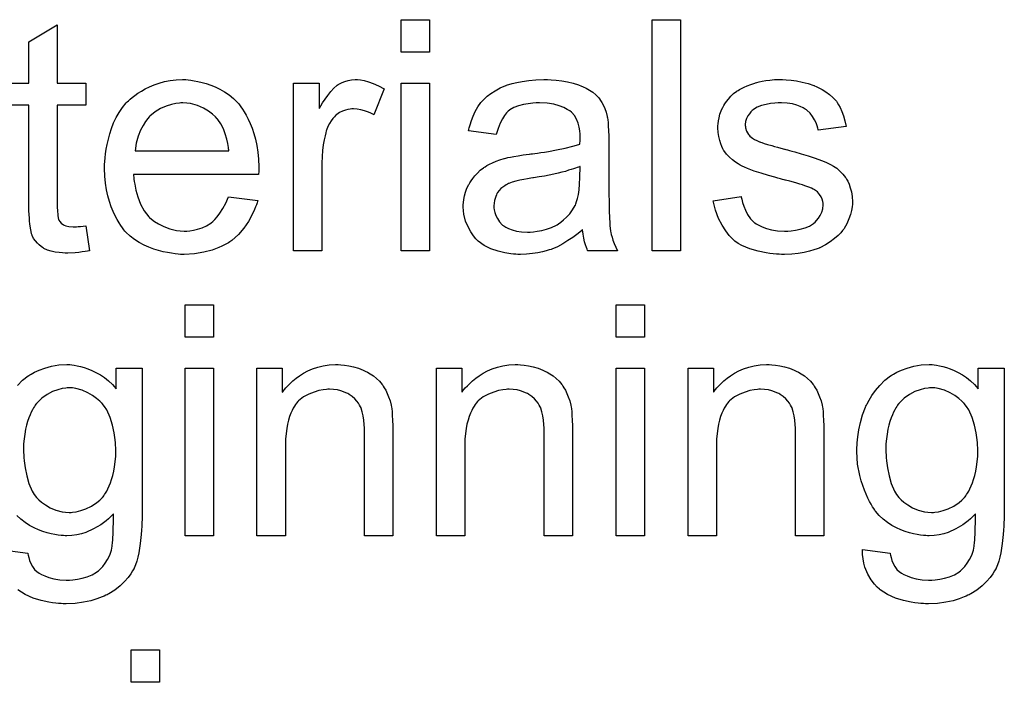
# Model space of a CAD drawing. Extents: x -1.3 to 9.2, y -4.6 to 3.5.
# Tile 193 of 215: x 4.674 to 5.015, y 2.051 to 2.28. Entities that reach past the tile are written whole.
import ezdxf

# ---------------------------------------------------------------- set-up
doc = ezdxf.new("R2010")
doc.units = 0
doc.layers.add('acc-ni-360-23-a_document', color=1, linetype='CONTINUOUS')

msp = doc.modelspace()

# ---------------------------------------------------------------- linework, layer by layer
at = {"layer": 'acc-ni-360-23-a_document', "color": 1}
for points in [[(4.81571, 2.269213), (4.805876, 2.269213), (4.805876, 2.280436), (4.81571, 2.280436), (4.81571, 2.269213)], [(4.902601, 2.200372), (4.892766, 2.200372), (4.892766, 2.280436), (4.902601, 2.280436), (4.902601, 2.200372)], [(4.669581, 2.258453), (4.67687, 2.258453), (4.67687, 2.2728), (4.686705, 2.278701), (4.686705, 2.258453)], [(4.686705, 2.258453), (4.696655, 2.258453), (4.696655, 2.250817), (4.686705, 2.250817), (4.686705, 2.216686), (4.686705, 2.216454), (4.686705, 2.215992), (4.686705, 2.215297), (4.68682, 2.214487), (4.686936, 2.212636), (4.687052, 2.211826), (4.687167, 2.211248), (4.687283, 2.211016), (4.68763, 2.210554), (4.688093, 2.209975), (4.688903, 2.209397), (4.689134, 2.209281), (4.689713, 2.20905), (4.690754, 2.208818), (4.692258, 2.208702), (4.693415, 2.208702), (4.693994, 2.208818), (4.694804, 2.208818), (4.695729, 2.208934), (4.696655, 2.20905), (4.697927, 2.200372), (4.697696, 2.200372), (4.697233, 2.200256), (4.696423, 2.200141), (4.695382, 2.200025), (4.694225, 2.199794), (4.692952, 2.199678), (4.690407, 2.199562), (4.689481, 2.199562), (4.688556, 2.199678), (4.687399, 2.199794), (4.68601, 2.199909), (4.684622, 2.200256), (4.683349, 2.200603), (4.682077, 2.201182), (4.681961, 2.201298), (4.681614, 2.201529), (4.681151, 2.201876), (4.680457, 2.202454), (4.679878, 2.203033), (4.679184, 2.203843), (4.67849, 2.204653), (4.678027, 2.205694), (4.678027, 2.20581), (4.677796, 2.206273), (4.67768, 2.207082), (4.677449, 2.20824), (4.677217, 2.209744), (4.677101, 2.210669), (4.677101, 2.211711), (4.676986, 2.212983), (4.67687, 2.214256), (4.67687, 2.215644), (4.67687, 2.217264), (4.67687, 2.250817), (4.669581, 2.250817)], [(4.732059, 2.25961), (4.732985, 2.259495), (4.734142, 2.259263), (4.735414, 2.259032), (4.736918, 2.258685), (4.738307, 2.258338), (4.739927, 2.257759), (4.741431, 2.257181), (4.743051, 2.256371), (4.74467, 2.255445), (4.74629, 2.254404), (4.747794, 2.253131), (4.749183, 2.251743), (4.749298, 2.251627), (4.74953, 2.251396), (4.749877, 2.250933), (4.75034, 2.250239), (4.750918, 2.249429), (4.751497, 2.248503), (4.752191, 2.247346), (4.752885, 2.245958), (4.753579, 2.244454), (4.754273, 2.242834), (4.754852, 2.240983), (4.75543, 2.239016), (4.755893, 2.236818), (4.75624, 2.234503), (4.756472, 2.232074), (4.756587, 2.229413), (4.756587, 2.229297), (4.756587, 2.228834), (4.756587, 2.228024), (4.756472, 2.226867), (4.713084, 2.226867), (4.713084, 2.226752), (4.713084, 2.226405), (4.7132, 2.225942), (4.7132, 2.225247), (4.713316, 2.224438), (4.713547, 2.223512), (4.713894, 2.221429), (4.714588, 2.219115), (4.715514, 2.21657), (4.716787, 2.214256), (4.718406, 2.212173), (4.718522, 2.212173), (4.718638, 2.211942), (4.719332, 2.211363), (4.720373, 2.210554), (4.721762, 2.209744), (4.723613, 2.208818), (4.725695, 2.208008), (4.72801, 2.20743), (4.729282, 2.207314), (4.730671, 2.207198), (4.731596, 2.207198), (4.732637, 2.207314), (4.73391, 2.207545), (4.735299, 2.207892), (4.736918, 2.208355), (4.738422, 2.20905), (4.739927, 2.209975), (4.740042, 2.210091), (4.740621, 2.210554), (4.741315, 2.211248), (4.742125, 2.212173), (4.743051, 2.213446), (4.744092, 2.215066), (4.745133, 2.216917), (4.746059, 2.219115), (4.75624, 2.217843), (4.75624, 2.217727), (4.756125, 2.217496), (4.756009, 2.217033), (4.755778, 2.216339), (4.75543, 2.215644), (4.755083, 2.214719), (4.754158, 2.212752), (4.753001, 2.210554), (4.751381, 2.20824), (4.74953, 2.206041), (4.747216, 2.203959), (4.7471, 2.203959), (4.746869, 2.203727), (4.746521, 2.203496), (4.746059, 2.203149), (4.745364, 2.202802), (4.74467, 2.202455), (4.743745, 2.201992), (4.742703, 2.201529), (4.741546, 2.201066), (4.740389, 2.200603), (4.737497, 2.199909), (4.734257, 2.199331), (4.730671, 2.199099), (4.729398, 2.199099), (4.728588, 2.199215), (4.727547, 2.199331), (4.726274, 2.199562), (4.724886, 2.199794), (4.723382, 2.200025), (4.720142, 2.20095), (4.718406, 2.201645), (4.716787, 2.202339), (4.715051, 2.203265), (4.713431, 2.204306), (4.711927, 2.205463), (4.710423, 2.206851), (4.710307, 2.206967), (4.710076, 2.207198), (4.709729, 2.207661), (4.709266, 2.208355), (4.708688, 2.209165), (4.708109, 2.210091), (4.707415, 2.211248), (4.706721, 2.212521), (4.706026, 2.214025), (4.705332, 2.215644), (4.704754, 2.217496), (4.704175, 2.219463), (4.703712, 2.221545), (4.703365, 2.223859), (4.703134, 2.226289), (4.703018, 2.228834), (4.703018, 2.22895), (4.703018, 2.229528), (4.703018, 2.230223), (4.703134, 2.231264), (4.70325, 2.232537), (4.703365, 2.233925), (4.703597, 2.235545), (4.703944, 2.237165), (4.704869, 2.240867), (4.705448, 2.242718), (4.706142, 2.244685), (4.707068, 2.246536), (4.708109, 2.248272), (4.709266, 2.250007), (4.710539, 2.251627), (4.710654, 2.251743), (4.710886, 2.251974), (4.711349, 2.252321), (4.711927, 2.2529), (4.712621, 2.253478), (4.713547, 2.254173), (4.714588, 2.254982), (4.715861, 2.255677), (4.717134, 2.256486), (4.718638, 2.257181), (4.720258, 2.257875), (4.721993, 2.258453), (4.723844, 2.259032), (4.725811, 2.259379), (4.727894, 2.25961), (4.730092, 2.259726), (4.731249, 2.259726), (4.732059, 2.25961)], [(4.79176, 2.25961), (4.793033, 2.259379), (4.794537, 2.258916), (4.796157, 2.258338), (4.798008, 2.257528), (4.799975, 2.256486), (4.796388, 2.247462), (4.796273, 2.247578), (4.79581, 2.247809), (4.795115, 2.248156), (4.79419, 2.248503), (4.793149, 2.24885), (4.791876, 2.249197), (4.790603, 2.249429), (4.789331, 2.249544), (4.788752, 2.249544), (4.788173, 2.249429), (4.787364, 2.249313), (4.786554, 2.249082), (4.785512, 2.248735), (4.784471, 2.248272), (4.783546, 2.247578), (4.78343, 2.247462), (4.783083, 2.247231), (4.782736, 2.246768), (4.782157, 2.246189), (4.781579, 2.245379), (4.781, 2.244454), (4.780422, 2.243412), (4.779959, 2.24214), (4.779843, 2.241908), (4.779727, 2.241214), (4.779496, 2.240173), (4.779149, 2.238784), (4.778802, 2.237049), (4.77857, 2.235082), (4.778455, 2.232999), (4.778339, 2.230685), (4.778339, 2.200372), (4.768505, 2.200372), (4.768505, 2.258453), (4.777413, 2.258453), (4.777413, 2.24966), (4.777529, 2.249776), (4.777992, 2.250586), (4.77857, 2.251627), (4.779496, 2.2529), (4.780422, 2.254173), (4.781463, 2.255561), (4.782504, 2.256718), (4.783546, 2.257644), (4.783661, 2.257759), (4.784008, 2.257991), (4.784703, 2.258338), (4.785397, 2.258685), (4.786322, 2.259032), (4.787479, 2.259379), (4.788636, 2.25961), (4.789909, 2.259726), (4.790719, 2.259726), (4.79176, 2.25961)], [(4.81571, 2.200372), (4.805876, 2.200372), (4.805876, 2.258453), (4.81571, 2.258453), (4.81571, 2.200372)], [(4.857825, 2.25961), (4.85956, 2.259495), (4.861527, 2.259263), (4.863494, 2.258916), (4.865461, 2.258453), (4.867312, 2.257875), (4.867544, 2.257759), (4.868122, 2.257528), (4.868932, 2.257181), (4.869973, 2.256718), (4.87113, 2.256024), (4.872287, 2.255329), (4.873329, 2.254404), (4.874254, 2.253478), (4.87437, 2.253363), (4.874601, 2.253015), (4.874949, 2.252437), (4.875411, 2.251743), (4.87599, 2.250702), (4.876453, 2.24966), (4.876915, 2.248387), (4.877262, 2.246883), (4.877262, 2.246768), (4.877378, 2.246421), (4.877494, 2.245726), (4.87761, 2.244801), (4.87761, 2.243528), (4.877725, 2.242024), (4.877841, 2.240057), (4.877841, 2.237859), (4.877841, 2.224669), (4.877841, 2.224553), (4.877841, 2.22409), (4.877841, 2.223396), (4.877841, 2.222471), (4.877841, 2.221429), (4.877841, 2.220157), (4.877957, 2.21738), (4.877957, 2.214487), (4.878072, 2.211595), (4.878188, 2.210322), (4.878188, 2.209165), (4.878304, 2.208124), (4.878419, 2.207314), (4.878419, 2.207198), (4.878535, 2.206735), (4.878651, 2.206041), (4.878998, 2.205116), (4.879229, 2.204074), (4.879692, 2.202917), (4.880271, 2.201645), (4.880849, 2.200372), (4.870552, 2.200372), (4.870436, 2.200488), (4.87032, 2.20095), (4.870089, 2.201529), (4.869742, 2.202455), (4.869395, 2.203496), (4.869163, 2.204769), (4.868932, 2.206157), (4.868701, 2.207661), (4.868585, 2.207661), (4.868469, 2.20743), (4.867775, 2.206851), (4.866734, 2.206041), (4.865345, 2.205), (4.86361, 2.203959), (4.861874, 2.202802), (4.860023, 2.20176), (4.858056, 2.20095), (4.857825, 2.200835), (4.857131, 2.200719), (4.856089, 2.200372), (4.854817, 2.200025), (4.853197, 2.199678), (4.851346, 2.199446), (4.849263, 2.199215), (4.847181, 2.199099), (4.846255, 2.199099), (4.845561, 2.199215), (4.844751, 2.199215), (4.843825, 2.199331), (4.841743, 2.199678), (4.839429, 2.200256), (4.836883, 2.201066), (4.834569, 2.202223), (4.832487, 2.203727), (4.832255, 2.203959), (4.831677, 2.204537), (4.830867, 2.205579), (4.829941, 2.206967), (4.829016, 2.208702), (4.828206, 2.210669), (4.827627, 2.213099), (4.827511, 2.214256), (4.827396, 2.215644), (4.827396, 2.215876), (4.827396, 2.216339), (4.827511, 2.217148), (4.827627, 2.21819), (4.827859, 2.219463), (4.828206, 2.220735), (4.828668, 2.222124), (4.829247, 2.223396), (4.829363, 2.223512), (4.829594, 2.223975), (4.830057, 2.224669), (4.830635, 2.225479), (4.83133, 2.226405), (4.832255, 2.22733), (4.833181, 2.228256), (4.834338, 2.229066), (4.834453, 2.229181), (4.834916, 2.229413), (4.835495, 2.229876), (4.83642, 2.230338), (4.837462, 2.230801), (4.838734, 2.23138), (4.840007, 2.231842), (4.841511, 2.232305), (4.841627, 2.232305), (4.84209, 2.232421), (4.842784, 2.232652), (4.843709, 2.232768), (4.844867, 2.232999), (4.846371, 2.233231), (4.848106, 2.233578), (4.850189, 2.233809), (4.850304, 2.233809), (4.850767, 2.233925), (4.851346, 2.233925), (4.852156, 2.234041), (4.853081, 2.234156), (4.854238, 2.234388), (4.855511, 2.234503), (4.856899, 2.234735), (4.859676, 2.235313), (4.862684, 2.235892), (4.865345, 2.236586), (4.866618, 2.236933), (4.867775, 2.23728), (4.867775, 2.237396), (4.867775, 2.237627), (4.867891, 2.238322), (4.867891, 2.239131), (4.867891, 2.239594), (4.867891, 2.239826), (4.867891, 2.239941), (4.867891, 2.240057), (4.867891, 2.240751), (4.867775, 2.241908), (4.867544, 2.243181), (4.867197, 2.244569), (4.866618, 2.245958), (4.865924, 2.247231), (4.864998, 2.248272), (4.864883, 2.248387), (4.864304, 2.24885), (4.863378, 2.249313), (4.862221, 2.250007), (4.860602, 2.250586), (4.858751, 2.251164), (4.856436, 2.251511), (4.853775, 2.251627), (4.852618, 2.251627), (4.851461, 2.251511), (4.849842, 2.25128), (4.848222, 2.251049), (4.846486, 2.250586), (4.844867, 2.250007), (4.843478, 2.249197), (4.843362, 2.249082), (4.8429, 2.248735), (4.842321, 2.248156), (4.841627, 2.247231), (4.840933, 2.246073), (4.840123, 2.244569), (4.839429, 2.242718), (4.838734, 2.240636), (4.829131, 2.241908), (4.829131, 2.242024), (4.829247, 2.24214), (4.829247, 2.242487), (4.829363, 2.24295), (4.82971, 2.243991), (4.830173, 2.245495), (4.830751, 2.246999), (4.831445, 2.248619), (4.832371, 2.250239), (4.833412, 2.251743), (4.833528, 2.251858), (4.833991, 2.252321), (4.834685, 2.253015), (4.83561, 2.253941), (4.836883, 2.254867), (4.838387, 2.255792), (4.840123, 2.256834), (4.84209, 2.257644), (4.842205, 2.257644), (4.842321, 2.257759), (4.842668, 2.257875), (4.843131, 2.257991), (4.844288, 2.258338), (4.845908, 2.258685), (4.847759, 2.259032), (4.850073, 2.259379), (4.852503, 2.25961), (4.855279, 2.259726), (4.856552, 2.259726), (4.857825, 2.25961)], [(4.939278, 2.25961), (4.941013, 2.259495), (4.942864, 2.259263), (4.944831, 2.2588), (4.946914, 2.258338), (4.948881, 2.257644), (4.948997, 2.257644), (4.949112, 2.257528), (4.949691, 2.257296), (4.950616, 2.256834), (4.951773, 2.256255), (4.953046, 2.255445), (4.954319, 2.25452), (4.955476, 2.253478), (4.956517, 2.252321), (4.956633, 2.252206), (4.956864, 2.251743), (4.957327, 2.250933), (4.957905, 2.250007), (4.958484, 2.248619), (4.959062, 2.247115), (4.959525, 2.245379), (4.959988, 2.243412), (4.950385, 2.24214), (4.950385, 2.242371), (4.950269, 2.242834), (4.950038, 2.243644), (4.949691, 2.244685), (4.949112, 2.245726), (4.948418, 2.246883), (4.947608, 2.24804), (4.946451, 2.249082), (4.946335, 2.249197), (4.945873, 2.249429), (4.945178, 2.249892), (4.944137, 2.250354), (4.94298, 2.250817), (4.941476, 2.25128), (4.939625, 2.251511), (4.937658, 2.251627), (4.936501, 2.251627), (4.935344, 2.251511), (4.93384, 2.251396), (4.932336, 2.251049), (4.930716, 2.250702), (4.929212, 2.250123), (4.927939, 2.249313), (4.927823, 2.249197), (4.927476, 2.248966), (4.927014, 2.248503), (4.926551, 2.247809), (4.925972, 2.247115), (4.925509, 2.246189), (4.925162, 2.245148), (4.925047, 2.244107), (4.925047, 2.243991), (4.925047, 2.24376), (4.925162, 2.243412), (4.925162, 2.24295), (4.925509, 2.241793), (4.926204, 2.240636), (4.926319, 2.24052), (4.926435, 2.240404), (4.926666, 2.240057), (4.927129, 2.23971), (4.927592, 2.239363), (4.928286, 2.2389), (4.929096, 2.238553), (4.930022, 2.23809), (4.930137, 2.23809), (4.930369, 2.237974), (4.930832, 2.237859), (4.931641, 2.237512), (4.932798, 2.237165), (4.934303, 2.236818), (4.935228, 2.23647), (4.93627, 2.236239), (4.937426, 2.235892), (4.938699, 2.235545), (4.938815, 2.235545), (4.939162, 2.235429), (4.93974, 2.235313), (4.940435, 2.235082), (4.941245, 2.234851), (4.942286, 2.234619), (4.944484, 2.233925), (4.946914, 2.233231), (4.949344, 2.232421), (4.951542, 2.231611), (4.952467, 2.231264), (4.953277, 2.230917), (4.953509, 2.230801), (4.953972, 2.23057), (4.954666, 2.230223), (4.955707, 2.229644), (4.956748, 2.22895), (4.95779, 2.228024), (4.958831, 2.226983), (4.959757, 2.225826), (4.959872, 2.22571), (4.960104, 2.225247), (4.960566, 2.224553), (4.961029, 2.223512), (4.961376, 2.222239), (4.961839, 2.220851), (4.962071, 2.219231), (4.962186, 2.21738), (4.962186, 2.217148), (4.962186, 2.21657), (4.962071, 2.215644), (4.961839, 2.214372), (4.961492, 2.212983), (4.960914, 2.211479), (4.960219, 2.209744), (4.959294, 2.208124), (4.959178, 2.207892), (4.958715, 2.20743), (4.958137, 2.20662), (4.957211, 2.205694), (4.955939, 2.204653), (4.95455, 2.203496), (4.95293, 2.202455), (4.950963, 2.201413), (4.950848, 2.201413), (4.950732, 2.201298), (4.950038, 2.201066), (4.948881, 2.200719), (4.947377, 2.200256), (4.945525, 2.199794), (4.943443, 2.199446), (4.941245, 2.199215), (4.938699, 2.199099), (4.937658, 2.199099), (4.936848, 2.199215), (4.935922, 2.199215), (4.934765, 2.199331), (4.933608, 2.199446), (4.932336, 2.199678), (4.929559, 2.200256), (4.926666, 2.201066), (4.92389, 2.202223), (4.922617, 2.202917), (4.92146, 2.203727), (4.921344, 2.203843), (4.921229, 2.203959), (4.920534, 2.204653), (4.919493, 2.205694), (4.918336, 2.207314), (4.917063, 2.209281), (4.915791, 2.211595), (4.914749, 2.214487), (4.913939, 2.217727), (4.923658, 2.219231), (4.923658, 2.219115), (4.923658, 2.219), (4.92389, 2.218305), (4.924121, 2.217148), (4.924584, 2.215876), (4.925162, 2.214487), (4.925856, 2.212983), (4.926898, 2.211479), (4.928171, 2.210206), (4.928402, 2.210091), (4.928865, 2.209744), (4.92979, 2.209281), (4.930947, 2.208702), (4.932451, 2.208124), (4.934187, 2.207661), (4.93627, 2.207314), (4.938699, 2.207198), (4.939856, 2.207198), (4.941013, 2.207314), (4.942517, 2.207545), (4.944137, 2.207892), (4.945873, 2.208355), (4.947377, 2.208934), (4.948765, 2.209859), (4.948881, 2.209975), (4.949344, 2.210322), (4.949806, 2.210901), (4.950501, 2.211711), (4.951079, 2.212636), (4.951658, 2.213793), (4.952005, 2.21495), (4.95212, 2.216339), (4.95212, 2.216454), (4.95212, 2.216917), (4.952005, 2.217496), (4.951773, 2.218305), (4.951426, 2.219115), (4.950848, 2.219925), (4.950154, 2.220851), (4.949112, 2.221545), (4.948997, 2.221661), (4.948649, 2.221776), (4.948071, 2.222124), (4.947145, 2.222471), (4.945757, 2.222934), (4.944947, 2.223281), (4.944021, 2.223512), (4.94298, 2.223859), (4.941823, 2.224206), (4.94055, 2.224553), (4.939046, 2.2249), (4.938931, 2.2249), (4.938583, 2.225016), (4.938005, 2.225132), (4.937311, 2.225363), (4.936385, 2.225595), (4.935344, 2.225942), (4.933146, 2.22652), (4.9306, 2.22733), (4.928171, 2.228024), (4.925856, 2.228834), (4.924815, 2.229297), (4.924005, 2.229644), (4.923774, 2.22976), (4.923311, 2.229991), (4.922617, 2.230454), (4.921691, 2.231032), (4.92065, 2.231842), (4.919609, 2.232768), (4.918567, 2.233809), (4.917642, 2.235082), (4.917526, 2.235198), (4.917295, 2.23566), (4.916948, 2.23647), (4.9166, 2.237396), (4.916253, 2.238553), (4.915906, 2.239941), (4.915675, 2.24133), (4.915559, 2.24295), (4.915559, 2.243181), (4.915559, 2.243644), (4.915675, 2.244338), (4.915791, 2.245379), (4.916022, 2.246421), (4.916253, 2.247693), (4.916716, 2.24885), (4.917295, 2.250123), (4.91741, 2.250239), (4.917642, 2.250702), (4.917989, 2.25128), (4.918567, 2.25209), (4.919262, 2.2529), (4.920072, 2.253941), (4.920997, 2.254867), (4.922154, 2.255677), (4.92227, 2.255792), (4.922617, 2.255908), (4.92308, 2.256255), (4.923774, 2.256602), (4.924699, 2.257065), (4.925741, 2.257528), (4.927014, 2.257991), (4.928402, 2.258453), (4.928633, 2.258569), (4.929096, 2.258685), (4.929906, 2.258916), (4.930947, 2.259148), (4.93222, 2.259379), (4.933608, 2.259495), (4.935228, 2.259726), (4.938005, 2.259726), (4.939278, 2.25961)], [(4.730208, 2.251627), (4.729514, 2.251627), (4.729051, 2.251511), (4.727778, 2.251396), (4.726274, 2.251049), (4.724423, 2.25047), (4.722456, 2.24966), (4.720605, 2.248503), (4.718753, 2.246999), (4.718522, 2.246768), (4.718059, 2.246189), (4.717249, 2.245148), (4.71644, 2.24376), (4.715514, 2.24214), (4.714704, 2.240057), (4.71401, 2.237627), (4.713663, 2.234966), (4.746174, 2.234966), (4.746174, 2.235082), (4.746174, 2.235313), (4.746059, 2.23566), (4.746059, 2.236123), (4.745827, 2.237512), (4.74548, 2.239016), (4.744902, 2.240867), (4.744323, 2.242602), (4.743398, 2.244338), (4.742356, 2.245842), (4.742356, 2.245958), (4.742125, 2.246073), (4.741546, 2.246768), (4.740505, 2.247693), (4.739117, 2.248735), (4.737381, 2.249776), (4.735299, 2.250702), (4.732869, 2.251396), (4.731596, 2.251511), (4.730208, 2.251627)], [(4.867891, 2.229528), (4.867775, 2.229528), (4.867659, 2.229413), (4.867312, 2.229297), (4.86685, 2.229181), (4.866271, 2.22895), (4.865577, 2.228718), (4.864767, 2.228487), (4.863841, 2.228256), (4.8628, 2.227909), (4.861527, 2.227677), (4.860255, 2.22733), (4.858751, 2.226983), (4.857131, 2.226636), (4.855511, 2.226289), (4.85366, 2.226057), (4.851693, 2.22571), (4.851461, 2.22571), (4.850767, 2.225595), (4.84961, 2.225363), (4.848337, 2.225132), (4.846949, 2.2249), (4.845561, 2.224553), (4.844288, 2.224206), (4.843131, 2.223743), (4.843015, 2.223743), (4.842668, 2.223512), (4.842205, 2.223281), (4.841743, 2.222934), (4.840354, 2.222008), (4.839197, 2.220619), (4.839197, 2.220504), (4.838966, 2.220272), (4.83885, 2.21981), (4.838619, 2.219231), (4.838387, 2.218537), (4.838156, 2.217843), (4.83804, 2.216917), (4.837925, 2.215992), (4.837925, 2.215876), (4.837925, 2.215297), (4.83804, 2.214603), (4.838272, 2.213677), (4.838619, 2.212636), (4.839197, 2.211595), (4.839891, 2.210438), (4.840817, 2.209397), (4.840933, 2.209281), (4.841395, 2.20905), (4.84209, 2.208587), (4.843015, 2.208124), (4.844288, 2.207661), (4.845792, 2.207198), (4.847528, 2.206967), (4.84961, 2.206851), (4.850536, 2.206851), (4.851693, 2.206967), (4.852966, 2.207198), (4.854585, 2.20743), (4.856205, 2.207892), (4.857941, 2.208471), (4.859676, 2.209281), (4.859908, 2.209397), (4.86037, 2.209744), (4.86118, 2.210322), (4.862106, 2.211132), (4.863147, 2.212058), (4.864304, 2.213215), (4.86523, 2.214603), (4.866155, 2.216107), (4.866271, 2.216223), (4.866387, 2.216686), (4.866618, 2.217496), (4.866965, 2.218537), (4.867312, 2.219925), (4.867544, 2.221545), (4.867659, 2.223512), (4.867775, 2.225826), (4.867891, 2.229528)], [(4.740852, 2.170475), (4.731018, 2.170475), (4.731018, 2.181698), (4.740852, 2.181698), (4.740852, 2.170475)], [(4.890221, 2.170475), (4.880386, 2.170475), (4.880386, 2.181698), (4.890221, 2.181698), (4.890221, 2.170475)], [(4.672936, 2.153698), (4.674672, 2.15555), (4.676639, 2.157054), (4.676754, 2.157054), (4.67687, 2.157169), (4.677217, 2.157401), (4.67768, 2.157632), (4.678837, 2.158327), (4.680457, 2.159021), (4.682424, 2.159715), (4.684738, 2.160409), (4.687283, 2.160872), (4.69006, 2.160988), (4.691101, 2.160988), (4.691795, 2.160872)], [(4.691795, 2.160872), (4.692605, 2.160756), (4.693647, 2.160525), (4.694804, 2.160294), (4.696076, 2.159946), (4.697349, 2.159484), (4.698737, 2.158905), (4.700126, 2.158211), (4.70163, 2.157401), (4.703018, 2.156475), (4.704407, 2.155318), (4.705795, 2.154046), (4.707068, 2.152542), (4.707068, 2.159715), (4.716092, 2.159715), (4.716092, 2.109501), (4.716092, 2.109385), (4.716092, 2.108923), (4.716092, 2.108229), (4.716092, 2.107303), (4.715977, 2.106262), (4.715977, 2.104989), (4.715861, 2.103601), (4.715745, 2.102096), (4.715398, 2.098972), (4.714935, 2.095733), (4.714588, 2.094229), (4.714241, 2.09284), (4.713778, 2.091568), (4.713316, 2.090411), (4.713316, 2.090295), (4.7132, 2.090179), (4.712737, 2.089485), (4.712159, 2.088444), (4.711233, 2.087171), (4.70996, 2.085783), (4.708456, 2.084279), (4.706605, 2.082774), (4.704522, 2.081502), (4.704407, 2.081502), (4.704291, 2.081386), (4.703944, 2.081155), (4.703481, 2.081039), (4.702903, 2.080692), (4.702208, 2.080461), (4.700473, 2.079882), (4.69839, 2.079188), (4.695845, 2.078725), (4.692952, 2.078262), (4.689828, 2.078146), (4.688787, 2.078146), (4.688093, 2.078262), (4.687167, 2.078262), (4.686242, 2.078378), (4.685085, 2.078494), (4.683812, 2.078725), (4.681151, 2.079303), (4.678374, 2.080113), (4.675597, 2.08127), (4.673052, 2.08289)], [(4.740852, 2.101634), (4.731018, 2.101634), (4.731018, 2.159715), (4.740852, 2.159715), (4.740852, 2.101634)], [(4.784934, 2.160872), (4.786207, 2.160756), (4.787711, 2.160525), (4.789331, 2.160178), (4.791066, 2.159715), (4.792686, 2.159021), (4.792917, 2.158905), (4.79338, 2.158674), (4.79419, 2.158327), (4.795115, 2.157748), (4.796273, 2.157054), (4.797314, 2.156128), (4.798355, 2.155203), (4.799281, 2.154046), (4.799396, 2.15393), (4.799628, 2.153467), (4.799975, 2.152889), (4.800553, 2.152079), (4.801016, 2.150922), (4.801479, 2.149765), (4.802057, 2.148376), (4.802405, 2.146872), (4.802405, 2.146757), (4.80252, 2.146294), (4.802636, 2.1456), (4.802752, 2.144674), (4.802752, 2.143286), (4.802867, 2.141666), (4.802983, 2.139699), (4.802983, 2.137269), (4.802983, 2.101634), (4.793149, 2.101634), (4.793149, 2.136806), (4.793149, 2.136922), (4.793149, 2.137038), (4.793149, 2.137848), (4.793149, 2.138889), (4.793033, 2.140162), (4.792917, 2.141666), (4.792686, 2.14317), (4.792339, 2.144558), (4.791992, 2.145831), (4.791992, 2.145947), (4.79176, 2.146294), (4.791413, 2.146872), (4.791066, 2.147566), (4.790488, 2.148261), (4.789793, 2.149071), (4.788868, 2.149881), (4.787826, 2.150575), (4.787711, 2.15069), (4.787364, 2.150922), (4.786669, 2.151153), (4.785859, 2.1515), (4.784934, 2.151847), (4.783777, 2.152195), (4.782389, 2.15231), (4.781, 2.152426), (4.780422, 2.152426), (4.779959, 2.15231), (4.778802, 2.152195), (4.777298, 2.151963), (4.775678, 2.151385), (4.773827, 2.15069), (4.771975, 2.149765), (4.77024, 2.148376), (4.770009, 2.148145), (4.769546, 2.147566), (4.769199, 2.147104), (4.768852, 2.146525), (4.768389, 2.145831), (4.768042, 2.145021), (4.767579, 2.144095), (4.767116, 2.142939), (4.766769, 2.141666), (4.766422, 2.140277), (4.76619, 2.138773), (4.765959, 2.137153), (4.765728, 2.135187), (4.765728, 2.13322), (4.765728, 2.101634), (4.755893, 2.101634), (4.755893, 2.159715), (4.764686, 2.159715), (4.764686, 2.151385), (4.764802, 2.1515), (4.765033, 2.151847), (4.765381, 2.15231), (4.765843, 2.152889), (4.766538, 2.153583), (4.767347, 2.154393), (4.768273, 2.155318), (4.76943, 2.156244), (4.770587, 2.157054), (4.771975, 2.157979), (4.77348, 2.158789), (4.775099, 2.159484), (4.776951, 2.160062), (4.778802, 2.160525), (4.780884, 2.160872), (4.783083, 2.160988), (4.784008, 2.160988), (4.784934, 2.160872)], [(4.847181, 2.160872), (4.848453, 2.160756), (4.849957, 2.160525), (4.851577, 2.160178), (4.853313, 2.159715), (4.854932, 2.159021), (4.855164, 2.158905), (4.855627, 2.158674), (4.856436, 2.158327), (4.857362, 2.157748), (4.858519, 2.157054), (4.85956, 2.156128), (4.860602, 2.155203), (4.861527, 2.154046), (4.861643, 2.15393), (4.861874, 2.153467), (4.862221, 2.152889), (4.8628, 2.152079), (4.863263, 2.150922), (4.863726, 2.149765), (4.864304, 2.148376), (4.864651, 2.146872), (4.864651, 2.146757), (4.864767, 2.146294), (4.864883, 2.1456), (4.864998, 2.144674), (4.864998, 2.143286), (4.865114, 2.141666), (4.86523, 2.139699), (4.86523, 2.137269), (4.86523, 2.101634), (4.855395, 2.101634), (4.855395, 2.136806), (4.855395, 2.136922), (4.855395, 2.137038), (4.855395, 2.137848), (4.855395, 2.138889), (4.855279, 2.140162), (4.855164, 2.141666), (4.854932, 2.14317), (4.854585, 2.144558), (4.854238, 2.145831), (4.854238, 2.145947), (4.854007, 2.146294), (4.85366, 2.146872), (4.853313, 2.147566), (4.852734, 2.148261), (4.85204, 2.149071), (4.851114, 2.149881), (4.850073, 2.150575), (4.849957, 2.15069), (4.84961, 2.150922), (4.848916, 2.151153), (4.848106, 2.1515), (4.847181, 2.151847), (4.846024, 2.152195), (4.844635, 2.15231), (4.843247, 2.152426), (4.842668, 2.152426), (4.842205, 2.15231), (4.841048, 2.152195), (4.839544, 2.151963), (4.837925, 2.151385), (4.836073, 2.15069), (4.834222, 2.149765), (4.832487, 2.148376), (4.832255, 2.148145), (4.831792, 2.147566), (4.831445, 2.147104), (4.831098, 2.146525), (4.830635, 2.145831), (4.830288, 2.145021), (4.829825, 2.144095), (4.829363, 2.142939), (4.829016, 2.141666), (4.828668, 2.140277), (4.828437, 2.138773), (4.828206, 2.137153), (4.827974, 2.135187), (4.827974, 2.13322), (4.827974, 2.101634), (4.81814, 2.101634), (4.81814, 2.159715), (4.826933, 2.159715), (4.826933, 2.151385), (4.827049, 2.1515), (4.82728, 2.151847), (4.827627, 2.15231), (4.82809, 2.152889), (4.828784, 2.153583), (4.829594, 2.154393), (4.83052, 2.155318), (4.831677, 2.156244), (4.832834, 2.157054), (4.834222, 2.157979), (4.835726, 2.158789), (4.837346, 2.159484), (4.839197, 2.160062), (4.841048, 2.160525), (4.843131, 2.160872), (4.845329, 2.160988), (4.846255, 2.160988), (4.847181, 2.160872)], [(4.890221, 2.101634), (4.880386, 2.101634), (4.880386, 2.159715), (4.890221, 2.159715), (4.890221, 2.101634)], [(4.934303, 2.160872), (4.935575, 2.160756), (4.937079, 2.160525), (4.938699, 2.160178), (4.940435, 2.159715), (4.942055, 2.159021), (4.942286, 2.158905), (4.942749, 2.158674), (4.943559, 2.158327), (4.944484, 2.157748), (4.945641, 2.157054), (4.946682, 2.156128), (4.947724, 2.155203), (4.948649, 2.154046), (4.948765, 2.15393), (4.948997, 2.153467), (4.949344, 2.152889), (4.949922, 2.152079), (4.950385, 2.150922), (4.950848, 2.149765), (4.951426, 2.148376), (4.951773, 2.146872), (4.951773, 2.146757), (4.951889, 2.146294), (4.952005, 2.1456), (4.95212, 2.144674), (4.95212, 2.143286), (4.952236, 2.141666), (4.952352, 2.139699), (4.952352, 2.137269), (4.952352, 2.101634), (4.942517, 2.101634), (4.942517, 2.136806), (4.942517, 2.136922), (4.942517, 2.137038), (4.942517, 2.137848), (4.942517, 2.138889), (4.942402, 2.140162), (4.942286, 2.141666), (4.942055, 2.14317), (4.941707, 2.144558), (4.94136, 2.145831), (4.94136, 2.145947), (4.941129, 2.146294), (4.940782, 2.146872), (4.940435, 2.147566), (4.939856, 2.148261), (4.939162, 2.149071), (4.938236, 2.149881), (4.937195, 2.150575), (4.937079, 2.15069), (4.936732, 2.150922), (4.936038, 2.151153), (4.935228, 2.1515), (4.934303, 2.151847), (4.933146, 2.152195), (4.931757, 2.15231), (4.930369, 2.152426), (4.92979, 2.152426), (4.929328, 2.15231), (4.928171, 2.152195), (4.926666, 2.151963), (4.925047, 2.151385), (4.923195, 2.15069), (4.921344, 2.149765), (4.919609, 2.148376), (4.919377, 2.148145), (4.918914, 2.147566), (4.918567, 2.147104), (4.91822, 2.146525), (4.917757, 2.145831), (4.91741, 2.145021), (4.916948, 2.144095), (4.916485, 2.142939), (4.916138, 2.141666), (4.915791, 2.140277), (4.915559, 2.138773), (4.915328, 2.137153), (4.915096, 2.135187), (4.915096, 2.13322), (4.915096, 2.101634), (4.905262, 2.101634), (4.905262, 2.159715), (4.914055, 2.159715), (4.914055, 2.151385), (4.914171, 2.1515), (4.914402, 2.151847), (4.914749, 2.15231), (4.915212, 2.152889), (4.915906, 2.153583), (4.916716, 2.154393), (4.917642, 2.155318), (4.918799, 2.156244), (4.919956, 2.157054), (4.921344, 2.157979), (4.922848, 2.158789), (4.924468, 2.159484), (4.926319, 2.160062), (4.928171, 2.160525), (4.930253, 2.160872), (4.932451, 2.160988), (4.933377, 2.160988), (4.934303, 2.160872)], [(4.990533, 2.160872), (4.991343, 2.160756), (4.992384, 2.160525), (4.993541, 2.160294), (4.994814, 2.159946), (4.996086, 2.159484), (4.997475, 2.158905), (4.998863, 2.158211), (5.000367, 2.157401), (5.001756, 2.156475), (5.003144, 2.155318), (5.004533, 2.154046), (5.005805, 2.152542), (5.005805, 2.159715), (5.01483, 2.159715), (5.01483, 2.109501), (5.01483, 2.109385), (5.01483, 2.108923), (5.01483, 2.108229), (5.01483, 2.107303), (5.014714, 2.106262), (5.014714, 2.104989), (5.014598, 2.103601), (5.014483, 2.102096), (5.014136, 2.098972), (5.013673, 2.095733), (5.013326, 2.094229), (5.012979, 2.09284), (5.012516, 2.091568), (5.012053, 2.090411), (5.012053, 2.090295), (5.011937, 2.090179), (5.011475, 2.089485), (5.010896, 2.088444), (5.00997, 2.087171), (5.008698, 2.085783), (5.007194, 2.084279), (5.005342, 2.082774), (5.00326, 2.081502), (5.003144, 2.081502), (5.003028, 2.081386), (5.002681, 2.081155), (5.002218, 2.081039), (5.00164, 2.080692), (5.000946, 2.080461), (4.99921, 2.079882), (4.997128, 2.079188), (4.994582, 2.078725), (4.99169, 2.078262), (4.988566, 2.078146), (4.987525, 2.078146), (4.98683, 2.078262), (4.985905, 2.078262), (4.984979, 2.078378), (4.983822, 2.078494), (4.98255, 2.078725), (4.979888, 2.079303), (4.977112, 2.080113), (4.974335, 2.08127), (4.971789, 2.08289), (4.971674, 2.083006), (4.971558, 2.083122), (4.970748, 2.083816), (4.969823, 2.084857), (4.968666, 2.086361), (4.967508, 2.088328), (4.966467, 2.090758), (4.96612, 2.092146), (4.965889, 2.09365), (4.965657, 2.095154), (4.965657, 2.09689), (4.97526, 2.095617), (4.97526, 2.095386), (4.975376, 2.094923), (4.975608, 2.094113), (4.975839, 2.093072), (4.976302, 2.09203), (4.97688, 2.090989), (4.977574, 2.089948), (4.9785, 2.089138), (4.978731, 2.089022), (4.979194, 2.088675), (4.980004, 2.088212), (4.981161, 2.08775), (4.98255, 2.087171), (4.984285, 2.086708), (4.986368, 2.086361), (4.988566, 2.086245), (4.989723, 2.086245), (4.99088, 2.086361), (4.9925, 2.086593), (4.994119, 2.08694), (4.995855, 2.087403), (4.997591, 2.088097), (4.999095, 2.089022), (4.99921, 2.089138), (4.999673, 2.089485), (5.000367, 2.090179), (5.001177, 2.090989), (5.001987, 2.092146), (5.002797, 2.093419), (5.003607, 2.094923), (5.004185, 2.096659), (5.004185, 2.096774), (5.004301, 2.097237), (5.004417, 2.098163), (5.004533, 2.09932), (5.004648, 2.10013), (5.004648, 2.101055), (5.004764, 2.102096), (5.004764, 2.103253), (5.004764, 2.104526), (5.00488, 2.10603), (5.00488, 2.107534), (5.00488, 2.10927), (5.004764, 2.109154), (5.004533, 2.108923), (5.004185, 2.108576), (5.003723, 2.108113), (5.003144, 2.107534), (5.002334, 2.10684), (5.001409, 2.106146), (5.000483, 2.105452), (4.998053, 2.104063), (4.995392, 2.102791), (4.993888, 2.102328), (4.992268, 2.101981), (4.990533, 2.101749), (4.988797, 2.101634), (4.988219, 2.101634), (4.98764, 2.101749), (4.98683, 2.101749), (4.985789, 2.101865), (4.984632, 2.102096), (4.983359, 2.102328), (4.981971, 2.102675), (4.980467, 2.103138), (4.978963, 2.103716), (4.977459, 2.10441), (4.975839, 2.10522), (4.974335, 2.106262), (4.972831, 2.107419), (4.971442, 2.108691), (4.97017, 2.110195), (4.970054, 2.110311), (4.969938, 2.110543), (4.969591, 2.111121), (4.969128, 2.1117), (4.968666, 2.112625), (4.968087, 2.113551), (4.967508, 2.114708), (4.96693, 2.116096), (4.966351, 2.117485), (4.965773, 2.119104), (4.965194, 2.120724), (4.964732, 2.122575), (4.963922, 2.126509), (4.963806, 2.128707), (4.96369, 2.130906), (4.96369, 2.131021), (4.96369, 2.131253), (4.96369, 2.131716), (4.96369, 2.132294), (4.963806, 2.133104), (4.963806, 2.133914), (4.964038, 2.135997), (4.964385, 2.138311), (4.964963, 2.140856), (4.965657, 2.143517), (4.966699, 2.146178), (4.966699, 2.146294), (4.966814, 2.146525), (4.967046, 2.146872), (4.967277, 2.147335), (4.967971, 2.148608), (4.968897, 2.150228), (4.97017, 2.151963), (4.971674, 2.153699), (4.973409, 2.15555), (4.975376, 2.157054), (4.975492, 2.157054), (4.975608, 2.15717), (4.975955, 2.157401), (4.976417, 2.157632), (4.977574, 2.158327), (4.979194, 2.159021), (4.981161, 2.159715), (4.983475, 2.160409), (4.98602, 2.160872), (4.988797, 2.160988), (4.989839, 2.160988), (4.990533, 2.160872)], [(4.692027, 2.152889), (4.690176, 2.152889), (4.689713, 2.152773), (4.68844, 2.152657), (4.686936, 2.152195), (4.685085, 2.151616), (4.683234, 2.150575), (4.681382, 2.149302), (4.680457, 2.148376), (4.679531, 2.147451), (4.679531, 2.147335), (4.6793, 2.147219), (4.679068, 2.146872), (4.678837, 2.146409), (4.67849, 2.145947), (4.678143, 2.145252), (4.67768, 2.144443), (4.677333, 2.143517), (4.67687, 2.142476), (4.676407, 2.141203), (4.67606, 2.13993), (4.675713, 2.138542), (4.675482, 2.136922), (4.67525, 2.135302), (4.675019, 2.133567), (4.675019, 2.1316), (4.675019, 2.131484), (4.675019, 2.131137), (4.675019, 2.130559), (4.675135, 2.129749), (4.675135, 2.128823), (4.67525, 2.127666), (4.675597, 2.125236), (4.676176, 2.122459), (4.67687, 2.119798), (4.678027, 2.117137), (4.678721, 2.11598), (4.679531, 2.114939), (4.679763, 2.114708), (4.680341, 2.114129), (4.681267, 2.113319), (4.682655, 2.112394), (4.684275, 2.111352), (4.686242, 2.110543), (4.68844, 2.109964), (4.689597, 2.109848), (4.69087, 2.109733), (4.691564, 2.109733), (4.692027, 2.109848), (4.6933, 2.109964), (4.694919, 2.110427), (4.696655, 2.111005), (4.698622, 2.111931), (4.700473, 2.113204), (4.701399, 2.114014), (4.702324, 2.114939), (4.702324, 2.115055), (4.702556, 2.115171), (4.702787, 2.115518), (4.703018, 2.11598), (4.703365, 2.116443), (4.703828, 2.117137), (4.704175, 2.117947), (4.704638, 2.118989), (4.705101, 2.12003), (4.705448, 2.121187), (4.705911, 2.122575), (4.706258, 2.124079), (4.706489, 2.125584), (4.706721, 2.127319), (4.706952, 2.129286), (4.706952, 2.131253), (4.706952, 2.131369), (4.706952, 2.131716), (4.706952, 2.132294), (4.706836, 2.132988), (4.706836, 2.133914), (4.706721, 2.134955), (4.706374, 2.137269), (4.705795, 2.13993), (4.704985, 2.142591), (4.703828, 2.145253), (4.703018, 2.14641), (4.702208, 2.147451), (4.702208, 2.147566), (4.701977, 2.147682), (4.701399, 2.148261), (4.700357, 2.149186), (4.698969, 2.150228), (4.697349, 2.151153), (4.695382, 2.152079), (4.693184, 2.152657), (4.692027, 2.152889)], [(4.990764, 2.152889), (4.988913, 2.152889), (4.98845, 2.152773), (4.987177, 2.152657), (4.985673, 2.152195), (4.983822, 2.151616), (4.981971, 2.150575), (4.98012, 2.149302), (4.979194, 2.148376), (4.978269, 2.147451), (4.978269, 2.147335), (4.978037, 2.147219), (4.977806, 2.146872), (4.977574, 2.14641), (4.977227, 2.145947), (4.97688, 2.145253), (4.976417, 2.144443), (4.97607, 2.143517), (4.975608, 2.142476), (4.975145, 2.141203), (4.974798, 2.13993), (4.97445, 2.138542), (4.974219, 2.136922), (4.973988, 2.135302), (4.973756, 2.133567), (4.973756, 2.1316), (4.973756, 2.131484), (4.973756, 2.131137), (4.973756, 2.130559), (4.973872, 2.129749), (4.973872, 2.128823), (4.973988, 2.127666), (4.974335, 2.125236), (4.974913, 2.12246), (4.975608, 2.119798), (4.976765, 2.117137), (4.977459, 2.11598), (4.978269, 2.114939), (4.9785, 2.114708), (4.979078, 2.114129), (4.980004, 2.113319), (4.981392, 2.112394), (4.983012, 2.111352), (4.984979, 2.110543), (4.987177, 2.109964), (4.988334, 2.109848), (4.989607, 2.109733), (4.990301, 2.109733), (4.990764, 2.109848), (4.992037, 2.109964), (4.993657, 2.110427), (4.995392, 2.111005), (4.997359, 2.111931), (4.99921, 2.113204), (5.000136, 2.114014), (5.001061, 2.114939), (5.001061, 2.115055), (5.001293, 2.115171), (5.001524, 2.115518), (5.001756, 2.11598), (5.002103, 2.116443), (5.002566, 2.117137), (5.002913, 2.117947), (5.003376, 2.118989), (5.003838, 2.12003), (5.004185, 2.121187), (5.004648, 2.122575), (5.004995, 2.124079), (5.005227, 2.125584), (5.005458, 2.127319), (5.00569, 2.129286), (5.00569, 2.131253), (5.00569, 2.131369), (5.00569, 2.131716), (5.00569, 2.132294), (5.005574, 2.132988), (5.005574, 2.133914), (5.005458, 2.134955), (5.005111, 2.137269), (5.004533, 2.13993), (5.003723, 2.142591), (5.002566, 2.145253), (5.001756, 2.14641), (5.000946, 2.147451), (5.000946, 2.147566), (5.000714, 2.147682), (5.000136, 2.148261), (4.999095, 2.149186), (4.997706, 2.150228), (4.996086, 2.151153), (4.994119, 2.152079), (4.991921, 2.152657), (4.990764, 2.152889)], [(4.66692, 2.09689), (4.676523, 2.095617), (4.676523, 2.095386), (4.676639, 2.094923), (4.67687, 2.094113), (4.677101, 2.093072), (4.677564, 2.09203), (4.678143, 2.090989), (4.678837, 2.089948), (4.679763, 2.089138), (4.679994, 2.089022), (4.680457, 2.088675), (4.681267, 2.088212), (4.682424, 2.087749), (4.683812, 2.087171), (4.685548, 2.086708), (4.68763, 2.086361), (4.689828, 2.086245), (4.690985, 2.086245), (4.692142, 2.086361), (4.693762, 2.086593), (4.695382, 2.08694), (4.697118, 2.087403), (4.698853, 2.088097), (4.700357, 2.089022), (4.700473, 2.089138), (4.700936, 2.089485), (4.70163, 2.090179), (4.70244, 2.090989), (4.70325, 2.092146), (4.70406, 2.093419), (4.704869, 2.094923), (4.705448, 2.096659), (4.705448, 2.096774), (4.705564, 2.097237), (4.705679, 2.098163), (4.705795, 2.09932), (4.705911, 2.10013), (4.705911, 2.101055), (4.706026, 2.102096), (4.706026, 2.103253), (4.706026, 2.104526), (4.706142, 2.10603), (4.706142, 2.107534), (4.706142, 2.10927), (4.706026, 2.109154), (4.705795, 2.108923), (4.705448, 2.108576), (4.704985, 2.108113), (4.704407, 2.107534), (4.703597, 2.10684), (4.702671, 2.106146), (4.701746, 2.105452), (4.699316, 2.104063), (4.696655, 2.102791), (4.695151, 2.102328), (4.693531, 2.101981), (4.691795, 2.101749), (4.69006, 2.101634), (4.689481, 2.101634), (4.688903, 2.101749), (4.688093, 2.101749), (4.687052, 2.101865), (4.685895, 2.102096), (4.684622, 2.102328), (4.683234, 2.102675), (4.68173, 2.103138), (4.680225, 2.103716), (4.678721, 2.10441), (4.677101, 2.10522), (4.675597, 2.106262), (4.674093, 2.107419), (4.672705, 2.108691)], [(4.722109, 2.050911), (4.712274, 2.050911), (4.712274, 2.062134), (4.722109, 2.062134), (4.722109, 2.050911)]]:
    msp.add_lwpolyline(points, dxfattribs=at)

doc.saveas('drawing.dxf')
